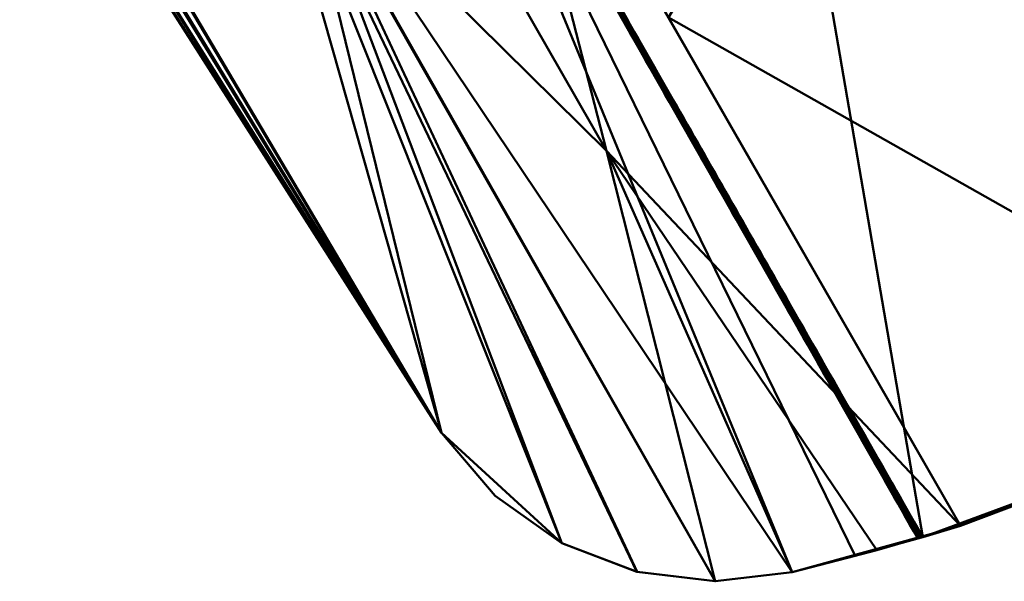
# Model space of a CAD drawing. Header units: millimetres. Extents: x -838 to 610, y -758 to 727.
# Tile 9 of 256: x 317 to 362, y -758 to -732. Entities that reach past the tile are written whole.
import ezdxf

# ---------------------------------------------------------------- set-up
doc = ezdxf.new("R2010")
doc.units = ezdxf.units.MM
doc.layers.add('E-LITE-EQPM', color=33, linetype='Continuous', lineweight=50)

# ---------------------------------------------------------------- blocks, each defined once
blk = doc.blocks.new('33463_33464_33504_33505_LANTAU - LANTAU-457519-_3D_')
at = {"layer": 'E-LITE-EQPM'}
mesh = blk.add_polyface(dxfattribs=at)
corners = [(264.455, -633.325, 335.745), (226.629, -565.579, 335.745), (190.765, -496.775, 335.746), (156.894, -426.968, 335.746), (125.042, -356.216, 335.745), (95.236, -284.579, 335.745), (95.236, -284.579, 326.245), (98.941, -293.809, 326.245), (127.112, -360.985, 326.246), (157.085, -427.377, 326.247), (188.838, -492.936, 326.247), (222.348, -557.615, 326.247), (257.591, -621.366, 326.246), (294.54, -684.143, 326.245), (315.237, -717.692, 325.605), (336.41, -750.917, 324.213), (336.41, -750.917, 334.26), (317.065, -720.603, 334.938), (298.124, -690.031, 335.358), (281.116, -661.781, 335.659), (336.41, -750.917, 329.228), (336.41, -750.917, 326.721), (336.41, -750.917, 325.467), (328.325, -738.23, 324.744), (336.41, -750.917, 324.84)]
mesh.append_faces([[corners[k] for k in face] for face in [(0, 18, 19)]], dxfattribs={"vtx0": -1})
mesh.append_faces([[corners[k] for k in face] for face in [(5, 7, 4), (3, 10, 2), (10, 3, 9), (13, 20, 12), (18, 20, 17)]], dxfattribs={"vtx0": -1, "vtx1": -1})
mesh.append_faces([[corners[k] for k in face] for face in [(18, 0, 20), (20, 1, 11)]], dxfattribs={"vtx0": -1, "vtx1": -1, "vtx2": -1})
mesh.append_faces([[corners[k] for k in face] for face in [(22, 14, 23), (4, 7, 8), (3, 8, 9), (2, 10, 11), (11, 1, 2), (14, 22, 21), (20, 0, 1), (20, 11, 12)]], dxfattribs={"vtx0": -1, "vtx2": -1})
mesh.append_faces([[corners[k] for k in face] for face in [(3, 4, 8), (21, 20, 13), (13, 14, 21)]], dxfattribs={"vtx1": -1, "vtx2": -1})
mesh.append_faces([[corners[k] for k in face] for face in [(5, 6, 7), (20, 16, 17)]], dxfattribs={"vtx2": -1})
mesh.append_faces([[corners[k] for k in face] for face in [(23, 15, 24, 22)]], dxfattribs={"vtx3": -1})
mesh = blk.add_polyface(dxfattribs=at)
corners = [(459.084, -621.415, 308.305), (457.58, -642.128, 308.499), (453.02, -662.388, 308.771), (445.506, -681.747, 309.141), (435.206, -699.775, 309.627), (422.352, -716.071, 310.244), (408.569, -729.18, 311.716), (393.316, -740.18, 314.933), (377.071, -748.875, 319.881), (360.307, -755.207, 326.422), (356.45, -756.327, 328.07), (352.558, -757.336, 329.708), (352.558, -757.336, 319.536), (355.457, -756.596, 318.332), (358.337, -755.794, 317.123), (358.453, -755.76, 317.074), (358.569, -755.726, 317.026), (375.789, -749.448, 310.472), (392.461, -740.71, 305.522), (408.092, -729.573, 302.299), (422.19, -716.247, 300.825), (434.159, -701.305, 300.27), (443.973, -684.865, 299.832), (451.445, -667.236, 299.494), (456.434, -648.762, 299.276), (458.433, -635.153, 299.049), (459.084, -621.414, 298.856), (459.084, -621.415, 300.746), (459.084, -621.415, 302.636), (459.084, -621.415, 304.526), (459.084, -621.415, 306.415), (352.558, -757.336, 325.627)]
mesh.append_faces([[corners[k] for k in face] for face in [(17, 8, 16), (6, 19, 5), (7, 18, 6), (8, 17, 7), (14, 9, 13), (22, 4, 21), (24, 2, 23), (3, 23, 2), (5, 21, 4), (4, 22, 3), (21, 5, 20)]], dxfattribs={"vtx0": -1, "vtx1": -1})
mesh.append_faces([[corners[k] for k in face] for face in [(30, 1, 25)]], dxfattribs={"vtx0": -1, "vtx1": -1, "vtx2": -1})
mesh.append_faces([[corners[k] for k in face] for face in [(7, 17, 18), (6, 18, 19), (31, 9, 10), (9, 15, 16), (16, 8, 9), (3, 22, 23)]], dxfattribs={"vtx0": -1, "vtx2": -1})
mesh.append_faces([[corners[k] for k in face] for face in [(25, 28, 29, 30)]], dxfattribs={"vtx0": -1, "vtx3": -1})
mesh.append_faces([[corners[k] for k in face] for face in [(0, 1, 30)]], dxfattribs={"vtx1": -1})
mesh.append_faces([[corners[k] for k in face] for face in [(19, 20, 5), (31, 12, 9), (12, 13, 9), (14, 15, 9), (24, 25, 1), (1, 2, 24)]], dxfattribs={"vtx1": -1, "vtx2": -1})
mesh.append_faces([[corners[k] for k in face] for face in [(10, 11, 31)]], dxfattribs={"vtx2": -1})
mesh.append_faces([[corners[k] for k in face] for face in [(25, 26, 27, 28)]], dxfattribs={"vtx3": -1})
mesh = blk.add_polyface(dxfattribs=at)
corners = [(422.19, -716.247, 300.825), (408.092, -729.573, 302.299), (392.461, -740.71, 305.522), (375.789, -749.448, 310.472), (358.569, -755.726, 317.026), (335.272, -714.902, 317.648), (311.992, -674.065, 317.871), (343.627, -655.8, 306.379), (376.514, -636.813, 301.441), (399.565, -676.408, 301.151), (375.398, -693.936, 304.347), (368.142, -716.493, 308.029), (331.634, -662.724, 310.736), (352.97, -686.203, 307.92), (336.776, -691.222, 312.899), (351.835, -716.541, 312.397), (410.878, -696.329, 300.988), (392.598, -693.657, 302.114), (360.07, -646.307, 303.91), (379.585, -666.582, 302.151)]
mesh.append_faces([[corners[k] for k in face] for face in [(1, 16, 0)]], dxfattribs={"vtx0": -1})
mesh.append_faces([[corners[k] for k in face] for face in [(6, 14, 5), (4, 15, 3), (8, 19, 18)]], dxfattribs={"vtx0": -1, "vtx1": -1})
mesh.append_faces([[corners[k] for k in face] for face in [(18, 19, 10), (15, 13, 11), (11, 3, 15), (10, 13, 7), (10, 11, 13), (11, 10, 2), (12, 13, 14), (5, 14, 15), (17, 1, 10), (15, 14, 13), (17, 19, 9), (1, 17, 16), (10, 19, 17)]], dxfattribs={"vtx0": -1, "vtx1": -1, "vtx2": -1})
mesh.append_faces([[corners[k] for k in face] for face in [(13, 12, 7), (11, 2, 3), (10, 7, 18), (19, 8, 9)]], dxfattribs={"vtx0": -1, "vtx2": -1})
mesh.append_faces([[corners[k] for k in face] for face in [(1, 2, 10), (4, 5, 15), (6, 12, 14), (9, 16, 17)]], dxfattribs={"vtx1": -1, "vtx2": -1})
mesh = blk.add_polyface(dxfattribs=at)
corners = [(360.307, -755.207, 326.422), (377.071, -748.875, 319.881), (393.316, -740.18, 314.933), (408.569, -729.18, 311.716), (422.352, -716.071, 310.244), (402.161, -680.962, 310.275), (382.02, -645.823, 310.355), (349.176, -663.569, 315.103), (317.481, -680.421, 326.46), (338.852, -717.838, 326.433), (363.715, -706.249, 317.093), (385.435, -709.51, 313.28), (368.99, -652.863, 312.239), (368.016, -685.536, 313.911), (386.347, -686.433, 311.517), (346.863, -731.791, 326.429), (354.689, -718.452, 321.304), (333.328, -671.995, 320.781), (330.872, -703.867, 326.443), (345.879, -694.855, 319.983), (399.421, -706.998, 311.363)]
mesh.append_faces([[corners[k] for k in face] for face in [(3, 11, 2), (9, 16, 18), (18, 19, 8), (2, 10, 1), (17, 19, 7)]], dxfattribs={"vtx0": -1, "vtx1": -1})
mesh.append_faces([[corners[k] for k in face] for face in [(11, 3, 20), (13, 10, 11), (11, 10, 2), (13, 7, 19), (11, 14, 13), (20, 14, 11), (13, 14, 12), (19, 10, 13), (1, 16, 15), (10, 16, 1), (16, 10, 19), (16, 19, 18), (14, 20, 5)]], dxfattribs={"vtx0": -1, "vtx1": -1, "vtx2": -1})
mesh.append_faces([[corners[k] for k in face] for face in [(20, 4, 5), (16, 9, 15), (14, 6, 12), (13, 12, 7), (20, 3, 4)]], dxfattribs={"vtx0": -1, "vtx2": -1})
mesh.append_faces([[corners[k] for k in face] for face in [(5, 6, 14), (17, 8, 19)]], dxfattribs={"vtx1": -1, "vtx2": -1})
mesh.append_faces([[corners[k] for k in face] for face in [(15, 0, 1)]], dxfattribs={"vtx2": -1})
mesh = blk.add_polyface(dxfattribs=at)
corners = [(358.337, -755.794, 317.123), (355.457, -756.596, 318.332), (352.558, -757.336, 319.536), (349.007, -757.764, 320.918), (345.404, -757.326, 322.151), (341.951, -756.004, 323.16), (338.876, -753.831, 323.869), (336.41, -750.917, 324.213), (315.237, -717.692, 325.605), (294.54, -684.143, 326.245), (303.163, -679.163, 322.109), (311.785, -674.184, 317.97), (335.119, -714.958, 317.716), (327.746, -720.411, 321.512), (313.084, -702.794, 323.424), (316.699, -698.253, 321.18), (323.452, -694.571, 317.843)]
mesh.append_faces([[corners[k] for k in face] for face in [(1, 12, 0)]], dxfattribs={"vtx0": -1})
mesh.append_faces([[corners[k] for k in face] for face in [(8, 13, 7), (9, 14, 8), (3, 13, 2), (4, 13, 3)]], dxfattribs={"vtx0": -1, "vtx1": -1})
mesh.append_faces([[corners[k] for k in face] for face in [(15, 12, 13), (14, 13, 8), (14, 15, 13), (15, 14, 10), (2, 13, 12), (7, 13, 5)]], dxfattribs={"vtx0": -1, "vtx1": -1, "vtx2": -1})
mesh.append_faces([[corners[k] for k in face] for face in [(13, 4, 5), (14, 9, 10), (12, 1, 2), (15, 11, 16), (15, 16, 12)]], dxfattribs={"vtx0": -1, "vtx2": -1})
mesh.append_faces([[corners[k] for k in face] for face in [(6, 7, 5)]], dxfattribs={"vtx1": -1})
mesh.append_faces([[corners[k] for k in face] for face in [(10, 11, 15)]], dxfattribs={"vtx1": -1, "vtx2": -1})
mesh = blk.add_polyface(dxfattribs=at)
corners = [(352.558, -757.336, 329.708), (356.45, -756.327, 328.07), (360.307, -755.207, 326.422), (338.852, -717.838, 326.433), (317.481, -680.421, 326.46), (307.452, -685.467, 331.11), (298.124, -690.031, 335.41), (317.065, -720.603, 334.938), (336.41, -750.917, 334.26), (338.875, -753.83, 333.974), (341.954, -756.006, 333.306), (345.41, -757.328, 332.321), (349.012, -757.764, 331.095), (329.779, -723.869, 330.998), (315.664, -706.585, 332.518), (320.628, -703.36, 330.049), (312.466, -682.944, 328.785), (332.538, -717.914, 328.749), (344.009, -737.927, 328.751), (328.166, -699.13, 326.446)]
mesh.append_faces([[corners[k] for k in face] for face in [(11, 13, 10), (7, 14, 6)]], dxfattribs={"vtx0": -1, "vtx1": -1})
mesh.append_faces([[corners[k] for k in face] for face in [(19, 16, 15), (17, 18, 3), (18, 17, 13), (15, 13, 17), (13, 12, 18), (8, 10, 13), (15, 14, 13), (5, 14, 15), (7, 13, 14), (15, 17, 19)]], dxfattribs={"vtx0": -1, "vtx1": -1, "vtx2": -1})
mesh.append_faces([[corners[k] for k in face] for face in [(18, 1, 2), (18, 0, 1), (17, 3, 19), (14, 5, 6), (18, 2, 3)]], dxfattribs={"vtx0": -1, "vtx2": -1})
mesh.append_faces([[corners[k] for k in face] for face in [(4, 16, 19), (9, 10, 8)]], dxfattribs={"vtx1": -1})
mesh.append_faces([[corners[k] for k in face] for face in [(11, 12, 13), (12, 0, 18), (16, 5, 15), (7, 8, 13)]], dxfattribs={"vtx1": -1, "vtx2": -1})
mesh = blk.add_polyface(dxfattribs=at)
corners = [(344.862, -732.004, 317.435), (345.037, -732.287, 317.425), (344.914, -732.185, 317.466), (345.277, -732.823, 317.456), (345.226, -732.641, 317.424), (345.429, -732.919, 317.403), (344.551, -731.547, 317.475), (344.501, -731.364, 317.444), (344.702, -731.642, 317.423), (345.487, -732.924, 317.382), (345.655, -733.289, 317.391), (345.587, -733.28, 317.415), (345.763, -733.563, 317.405), (345.64, -733.462, 317.447), (344.76, -731.648, 317.403), (344.928, -732.012, 317.412), (345.072, -732.248, 317.404), (345.199, -732.492, 317.405), (345.799, -733.525, 317.384), (345.926, -733.769, 317.384), (344.623, -731.433, 317.412), (344.919, -731.806, 317.39), (345.101, -732.125, 317.385), (344.733, -731.866, 317.47), (345.283, -732.444, 317.38), (345.351, -732.709, 317.391), (345.465, -732.763, 317.376), (345.647, -733.082, 317.371), (345.829, -733.401, 317.366), (345.458, -733.142, 317.452), (344.312, -731.011, 317.445), (344.37, -731.228, 317.48), (344.472, -731.216, 317.425), (346.011, -733.72, 317.361), (345.952, -733.917, 317.404), (345.096, -732.504, 317.461), (345.821, -733.781, 317.443), (346.078, -733.985, 317.37), (344.555, -731.168, 317.4), (344.737, -731.487, 317.395)]
mesh.append_faces([[corners[k] for k in face] for face in [(6, 8, 23), (31, 7, 6), (3, 5, 29), (35, 4, 3), (24, 16, 22), (26, 25, 24), (33, 18, 28)]], dxfattribs={"vtx0": -1, "vtx1": -1})
mesh.append_faces([[corners[k] for k in face] for face in [(0, 1, 2), (3, 4, 5), (6, 7, 8), (5, 9, 10), (11, 12, 13), (8, 14, 15), (1, 16, 17), (18, 19, 12), (7, 20, 8), (20, 14, 8), (16, 24, 17), (0, 8, 15), (25, 26, 9), (4, 1, 17), (30, 7, 31), (7, 32, 20), (25, 9, 5), (18, 33, 19), (11, 5, 10), (34, 12, 19), (8, 0, 23), (15, 16, 1), (15, 1, 0), (1, 4, 35), (4, 17, 25), (15, 22, 16), (4, 25, 5), (5, 11, 29), (10, 18, 12), (10, 12, 11), (12, 34, 36), (34, 19, 37), (10, 28, 18), (38, 20, 32), (14, 20, 39), (15, 14, 21), (24, 25, 17), (10, 9, 27), (33, 37, 19)]], dxfattribs={"vtx0": -1, "vtx1": -1, "vtx2": -1})
mesh.append_faces([[corners[k] for k in face] for face in [(0, 2, 23), (11, 13, 29), (20, 38, 39)]], dxfattribs={"vtx0": -1, "vtx2": -1})
mesh.append_faces([[corners[k] for k in face] for face in [(21, 22, 15), (27, 28, 10), (35, 2, 1), (36, 13, 12), (39, 21, 14), (26, 27, 9)]], dxfattribs={"vtx1": -1, "vtx2": -1})
mesh = blk.add_polyface(dxfattribs=at)
corners = [(346.63, -735.108, 317.385), (346.547, -735.057, 317.424), (346.5, -734.871, 317.387), (346.003, -734.1, 317.438), (345.952, -733.917, 317.404), (346.155, -734.195, 317.382), (346.75, -735.323, 317.382), (346.728, -735.376, 317.419), (347.139, -735.938, 317.358), (347.308, -736.212, 317.349), (347.206, -736.131, 317.371), (346.215, -734.2, 317.362), (346.382, -734.565, 317.371), (346.259, -734.413, 317.387), (346.954, -735.508, 317.343), (346.744, -735.224, 317.365), (346.921, -735.314, 317.337), (347.081, -735.595, 317.332), (347.092, -735.751, 317.339), (347.402, -736.157, 317.324), (347.223, -735.985, 317.336), (347.241, -735.876, 317.328), (346.91, -735.695, 317.415), (346.858, -735.44, 317.365), (346.983, -735.652, 317.36), (346.582, -734.893, 317.36), (346.739, -734.995, 317.341), (346.078, -733.985, 317.37), (346.193, -734.039, 317.356), (346.375, -734.358, 317.351), (346.557, -734.676, 317.346), (346.36, -734.631, 317.391), (346.365, -734.738, 317.429), (346.184, -734.419, 317.433), (345.821, -733.781, 317.443), (347.091, -736.014, 317.41), (347.272, -736.333, 317.405), (347.34, -736.356, 317.365), (347.426, -736.421, 317.346), (346.011, -733.72, 317.361)]
mesh.append_faces([[corners[k] for k in face] for face in [(32, 2, 1), (3, 5, 33), (34, 4, 3), (22, 8, 35), (7, 6, 22), (28, 27, 39)]], dxfattribs={"vtx0": -1, "vtx1": -1})
mesh.append_faces([[corners[k] for k in face] for face in [(0, 1, 2), (3, 4, 5), (6, 7, 0), (8, 9, 10), (11, 12, 13), (14, 15, 16), (17, 18, 14), (19, 9, 20), (20, 18, 21), (22, 6, 23), (18, 8, 24), (12, 25, 2), (25, 26, 15), (27, 28, 11), (2, 31, 12), (27, 11, 5), (25, 12, 30), (32, 31, 2), (31, 13, 12), (0, 25, 15), (13, 33, 5), (33, 13, 31), (11, 13, 5), (4, 27, 5), (25, 0, 2), (0, 15, 6), (15, 23, 6), (24, 22, 23), (14, 24, 23), (8, 22, 24), (15, 14, 23), (24, 14, 18), (18, 20, 8), (36, 10, 37), (9, 8, 20), (37, 10, 9), (35, 8, 10), (38, 9, 19), (12, 11, 29)]], dxfattribs={"vtx0": -1, "vtx1": -1, "vtx2": -1})
mesh.append_faces([[corners[k] for k in face] for face in [(25, 30, 26), (20, 21, 19)]], dxfattribs={"vtx0": -1, "vtx2": -1})
mesh.append_faces([[corners[k] for k in face] for face in [(29, 30, 12), (26, 16, 15), (7, 1, 0), (32, 33, 31), (16, 17, 14), (17, 21, 18), (36, 35, 10), (28, 29, 11)]], dxfattribs={"vtx1": -1, "vtx2": -1})
mesh = blk.add_polyface(dxfattribs=at)
corners = [(347.817, -737.29, 317.392), (347.799, -737.088, 317.338), (347.928, -737.322, 317.336), (348.316, -737.979, 317.32), (348.214, -737.732, 317.31), (348.364, -737.844, 317.298), (347.921, -737.211, 317.317), (348.043, -737.282, 317.307), (348.064, -737.457, 317.312), (347.272, -736.333, 317.405), (347.34, -736.356, 317.365), (347.455, -736.568, 317.364), (347.798, -736.991, 317.319), (347.883, -737.001, 317.311), (347.562, -736.439, 317.32), (347.546, -736.631, 317.342), (347.426, -736.421, 317.346), (347.723, -736.72, 317.315), (347.678, -736.858, 317.338), (347.574, -736.779, 317.361), (347.454, -736.652, 317.401), (347.635, -736.971, 317.396), (348.204, -737.563, 317.302), (348.056, -737.556, 317.334), (347.998, -737.609, 317.387), (348.183, -737.778, 317.33), (348.361, -738.247, 317.378), (348.249, -737.96, 317.341), (348.41, -738.217, 317.332), (348.458, -738.192, 317.309), (348.574, -738.426, 317.312), (348.524, -738.125, 317.294), (348.685, -738.406, 317.29), (348.542, -738.566, 317.373), (348.525, -738.446, 317.334), (348.682, -738.697, 317.325), (348.741, -738.673, 317.298), (348.179, -737.928, 317.382), (347.402, -736.157, 317.324), (347.308, -736.212, 317.349)]
mesh.append_faces([[corners[k] for k in face] for face in [(21, 1, 0), (24, 25, 37), (14, 16, 38), (31, 29, 5), (17, 15, 14), (9, 11, 20), (26, 34, 33), (0, 2, 24)]], dxfattribs={"vtx0": -1, "vtx1": -1})
mesh.append_faces([[corners[k] for k in face] for face in [(0, 1, 2), (3, 4, 5), (6, 7, 8), (9, 10, 11), (12, 13, 6), (14, 15, 16), (17, 12, 18), (11, 19, 20), (15, 18, 19), (23, 24, 2), (4, 25, 23), (23, 8, 4), (26, 27, 28), (29, 30, 28), (33, 34, 35), (36, 30, 32), (39, 16, 10), (15, 19, 11), (11, 16, 15), (4, 8, 22), (6, 2, 1), (4, 3, 25), (2, 8, 23), (6, 1, 12), (8, 2, 6), (25, 24, 23), (1, 18, 12), (19, 1, 21), (17, 18, 15), (1, 19, 18), (11, 10, 16), (34, 26, 28), (37, 25, 27), (27, 25, 3), (29, 32, 30), (28, 27, 3), (29, 28, 3), (34, 28, 30), (5, 29, 3), (35, 34, 30)]], dxfattribs={"vtx0": -1, "vtx1": -1, "vtx2": -1})
mesh.append_faces([[corners[k] for k in face] for face in [(29, 31, 32), (4, 22, 5)]], dxfattribs={"vtx0": -1, "vtx2": -1})
mesh.append_faces([[corners[k] for k in face] for face in [(7, 22, 8), (13, 7, 6), (17, 13, 12), (21, 20, 19), (26, 37, 27)]], dxfattribs={"vtx1": -1, "vtx2": -1})
mesh = blk.add_polyface(dxfattribs=at)
corners = [(348.542, -738.566, 317.373), (348.682, -738.697, 317.325), (348.724, -738.885, 317.368), (349.934, -740.919, 317.296), (349.868, -740.712, 317.28), (350.053, -740.989, 317.266), (349.609, -740.281, 317.291), (349.631, -740.48, 317.345), (349.449, -740.161, 317.35), (349.001, -739.236, 317.312), (349.05, -739.201, 317.287), (349.155, -739.481, 317.303), (348.741, -738.673, 317.298), (348.897, -738.997, 317.304), (348.847, -739.025, 317.328), (348.905, -739.204, 317.364), (349.006, -738.968, 317.281), (349.347, -739.705, 317.276), (349.326, -739.53, 317.272), (349.487, -739.811, 317.268), (349.211, -739.47, 317.28), (349.166, -739.249, 317.277), (349.086, -739.523, 317.359), (348.574, -738.426, 317.312), (349.968, -740.654, 317.255), (349.807, -740.518, 317.265), (349.396, -739.887, 317.293), (349.647, -740.092, 317.264), (349.668, -740.267, 317.267), (349.472, -739.92, 317.272), (349.737, -740.499, 317.287), (349.78, -740.661, 317.302), (349.268, -739.842, 317.355), (349.993, -741.118, 317.336), (349.812, -740.799, 317.341), (348.845, -738.687, 317.285), (348.685, -738.406, 317.29), (349.278, -739.68, 317.296), (349.808, -740.373, 317.26), (350.128, -740.936, 317.251), (350.083, -741.17, 317.29)]
mesh.append_faces([[corners[k] for k in face] for face in [(0, 1, 2), (2, 14, 15), (18, 20, 21), (35, 12, 36), (39, 5, 24), (7, 31, 34), (22, 37, 32), (15, 9, 22)]], dxfattribs={"vtx0": -1, "vtx1": -1})
mesh.append_faces([[corners[k] for k in face] for face in [(3, 4, 5), (9, 10, 11), (12, 13, 1), (13, 16, 10), (15, 14, 9), (11, 22, 9), (12, 1, 23), (14, 1, 13), (18, 17, 20), (24, 4, 25), (6, 8, 26), (27, 28, 29), (30, 4, 31), (26, 17, 29), (28, 25, 30), (6, 28, 30), (1, 14, 2), (9, 14, 13), (10, 9, 13), (37, 22, 11), (19, 29, 17), (13, 12, 16), (26, 37, 17), (17, 37, 20), (11, 10, 20), (21, 20, 10), (6, 26, 29), (25, 28, 38), (29, 28, 6), (25, 4, 30), (34, 31, 3), (7, 6, 30), (3, 31, 4), (30, 31, 7), (4, 24, 5), (5, 40, 3), (32, 37, 26), (20, 37, 11)]], dxfattribs={"vtx0": -1, "vtx1": -1, "vtx2": -1})
mesh.append_faces([[corners[k] for k in face] for face in [(6, 7, 8), (17, 18, 19), (29, 19, 27), (25, 38, 24)]], dxfattribs={"vtx0": -1, "vtx2": -1})
mesh.append_faces([[corners[k] for k in face] for face in [(8, 32, 26), (33, 34, 3), (35, 16, 12), (16, 21, 10), (27, 38, 28)]], dxfattribs={"vtx1": -1, "vtx2": -1})
mesh = blk.add_polyface(dxfattribs=at)
corners = [(350.128, -740.936, 317.251), (350.289, -741.217, 317.247), (350.185, -741.172, 317.252), (351.435, -743.371, 317.221), (351.276, -743.102, 317.227), (351.411, -743.184, 317.217), (350.233, -741.369, 317.273), (350.38, -741.59, 317.262), (350.302, -741.576, 317.288), (351.071, -742.826, 317.248), (351.082, -743.032, 317.308), (350.9, -742.713, 317.313), (350.312, -741.39, 317.248), (350.449, -741.498, 317.242), (350.61, -741.779, 317.238), (350.438, -741.804, 317.282), (350.356, -741.756, 317.327), (350.175, -741.437, 317.331), (350.083, -741.17, 317.29), (350.651, -742.042, 317.25), (350.751, -742.258, 317.256), (350.595, -742.052, 317.273), (350.516, -741.832, 317.259), (350.93, -742.341, 317.23), (350.933, -742.51, 317.238), (350.719, -742.394, 317.318), (350.694, -742.268, 317.278), (350.857, -742.526, 317.269), (351.118, -742.793, 317.225), (351.188, -743.06, 317.251), (351.323, -743.293, 317.247), (351.263, -743.352, 317.304), (351.091, -742.622, 317.225), (350.77, -742.06, 317.234), (351.572, -743.465, 317.212), (351.251, -742.903, 317.221), (350.537, -742.075, 317.322), (349.993, -741.118, 317.336), (349.934, -740.919, 317.296), (350.053, -740.989, 317.266)]
mesh.append_faces([[corners[k] for k in face] for face in [(23, 20, 33), (35, 28, 32), (13, 12, 1), (17, 8, 16), (36, 26, 25), (10, 29, 31)]], dxfattribs={"vtx0": -1, "vtx1": -1})
mesh.append_faces([[corners[k] for k in face] for face in [(3, 4, 5), (6, 7, 8), (7, 6, 12), (15, 16, 8), (6, 17, 18), (19, 20, 21), (15, 22, 21), (20, 23, 24), (25, 26, 27), (24, 9, 27), (28, 4, 9), (24, 27, 20), (9, 4, 29), (30, 31, 29), (9, 11, 27), (24, 32, 28), (4, 3, 30), (29, 4, 30), (10, 9, 29), (36, 21, 26), (4, 28, 35), (24, 28, 9), (18, 37, 38), (1, 12, 2), (39, 2, 18), (6, 8, 17), (6, 18, 2), (13, 7, 12), (15, 8, 7), (15, 7, 22), (22, 19, 21), (26, 21, 20), (36, 15, 21), (6, 2, 12), (0, 2, 39), (19, 22, 14), (33, 20, 19), (27, 26, 20), (7, 14, 22)]], dxfattribs={"vtx0": -1, "vtx1": -1, "vtx2": -1})
mesh.append_faces([[corners[k] for k in face] for face in [(9, 10, 11), (27, 11, 25)]], dxfattribs={"vtx0": -1, "vtx2": -1})
mesh.append_faces([[corners[k] for k in face] for face in [(0, 1, 2), (13, 14, 7), (23, 32, 24), (5, 34, 3), (35, 5, 4), (14, 33, 19), (17, 37, 18), (36, 16, 15)]], dxfattribs={"vtx1": -1, "vtx2": -1})
mesh = blk.add_polyface(dxfattribs=at)
corners = [(351.57, -743.699, 317.235), (351.732, -743.746, 317.208), (351.815, -744.072, 317.217), (352.466, -745.376, 317.232), (352.533, -745.585, 317.271), (352.351, -745.266, 317.276), (352.867, -745.736, 317.178), (352.687, -745.607, 317.196), (352.664, -745.379, 317.183), (352.4, -745.132, 317.209), (352.46, -745.022, 317.189), (352.306, -745.08, 317.233), (351.901, -744.287, 317.228), (351.807, -744.309, 317.29), (351.762, -744.122, 317.247), (351.622, -743.881, 317.251), (351.499, -743.676, 317.256), (351.435, -743.371, 317.221), (351.442, -743.504, 317.244), (351.323, -743.293, 317.247), (351.626, -743.99, 317.294), (351.572, -743.465, 317.212), (352.053, -744.308, 317.2), (351.893, -744.027, 317.204), (352.016, -744.393, 317.206), (352.034, -744.528, 317.226), (352.153, -744.635, 317.203), (352.162, -744.826, 317.237), (351.989, -744.628, 317.285), (351.444, -743.671, 317.299), (351.263, -743.352, 317.304), (352.269, -744.895, 317.211), (352.257, -744.665, 317.194), (352.843, -745.839, 317.184), (352.612, -745.606, 317.224), (352.532, -745.369, 317.207), (352.77, -745.83, 317.209), (352.714, -745.904, 317.267), (352.17, -744.947, 317.28)]
mesh.append_faces([[corners[k] for k in face] for face in [(6, 7, 8), (8, 9, 10), (22, 2, 23), (29, 15, 20), (30, 16, 29), (1, 0, 21), (10, 31, 32), (4, 34, 37)]], dxfattribs={"vtx0": -1, "vtx1": -1})
mesh.append_faces([[corners[k] for k in face] for face in [(0, 1, 2), (9, 3, 11), (12, 13, 14), (15, 16, 0), (17, 18, 19), (17, 21, 0), (12, 24, 25), (15, 2, 14), (24, 22, 26), (27, 28, 25), (15, 14, 20), (15, 29, 16), (12, 14, 2), (2, 15, 0), (18, 0, 16), (17, 0, 18), (18, 30, 19), (2, 22, 24), (13, 12, 25), (2, 24, 12), (25, 24, 26), (27, 31, 11), (7, 6, 33), (32, 31, 26), (27, 26, 31), (7, 34, 35), (36, 37, 34), (9, 8, 35), (7, 33, 36), (34, 7, 36), (8, 7, 35), (34, 3, 35), (27, 11, 38), (9, 11, 31), (26, 27, 25), (4, 3, 34), (11, 3, 5), (10, 9, 31), (3, 9, 35), (18, 16, 30)]], dxfattribs={"vtx0": -1, "vtx1": -1, "vtx2": -1})
mesh.append_faces([[corners[k] for k in face] for face in [(3, 4, 5), (2, 1, 23), (11, 5, 38), (27, 38, 28)]], dxfattribs={"vtx0": -1, "vtx2": -1})
mesh.append_faces([[corners[k] for k in face] for face in [(13, 20, 14), (22, 32, 26), (28, 13, 25)]], dxfattribs={"vtx1": -1, "vtx2": -1})
mesh = blk.add_polyface(dxfattribs=at)
corners = [(352.934, -746.059, 317.194), (353.071, -746.33, 317.196), (352.949, -746.209, 317.218), (353.879, -747.774, 317.182), (353.988, -748.025, 317.191), (353.803, -747.818, 317.239), (353.26, -746.761, 317.211), (353.397, -746.993, 317.206), (353.258, -746.861, 317.253), (353.27, -746.58, 317.172), (353.337, -746.775, 317.186), (353.194, -746.565, 317.197), (353.071, -746.092, 317.172), (353.275, -746.449, 317.167), (352.843, -745.839, 317.184), (353.074, -746.442, 317.217), (353.478, -746.806, 317.162), (353.731, -747.536, 317.189), (353.614, -747.291, 317.185), (353.767, -747.47, 317.163), (353.44, -747.18, 317.248), (353.495, -747.032, 317.177), (354.032, -747.964, 317.163), (353.621, -747.499, 317.243), (353.682, -747.163, 317.156), (353.626, -747.204, 317.163), (353.923, -747.716, 317.154), (354.089, -747.876, 317.145), (354.293, -748.233, 317.14), (354.161, -748.222, 317.166), (354.116, -748.277, 317.193), (352.896, -746.223, 317.262), (353.077, -746.542, 317.257), (352.77, -745.83, 317.209), (352.867, -745.736, 317.178), (352.714, -745.904, 317.267), (353.886, -747.52, 317.151), (353.984, -748.137, 317.234), (354.165, -748.456, 317.23)]
mesh.append_faces([[corners[k] for k in face] for face in [(24, 21, 16), (16, 9, 13), (31, 15, 32), (12, 14, 34), (23, 17, 5), (37, 30, 38), (35, 2, 31)]], dxfattribs={"vtx0": -1, "vtx1": -1})
mesh.append_faces([[corners[k] for k in face] for face in [(0, 1, 2), (3, 4, 5), (6, 7, 8), (9, 10, 11), (6, 10, 7), (12, 0, 14), (15, 1, 11), (1, 15, 2), (16, 10, 9), (17, 18, 19), (7, 21, 18), (3, 22, 4), (24, 19, 25), (25, 19, 18), (3, 26, 22), (21, 7, 10), (29, 30, 4), (18, 20, 7), (10, 16, 21), (25, 18, 21), (3, 19, 26), (2, 15, 31), (11, 10, 6), (15, 6, 32), (9, 1, 13), (1, 9, 11), (6, 15, 11), (22, 28, 29), (0, 2, 33), (14, 0, 33), (12, 1, 0), (2, 35, 33), (21, 24, 25), (26, 19, 36), (17, 19, 3), (27, 22, 26), (29, 4, 22), (4, 30, 37), (5, 17, 3), (23, 18, 17)]], dxfattribs={"vtx0": -1, "vtx1": -1, "vtx2": -1})
mesh.append_faces([[corners[k] for k in face] for face in [(7, 20, 8), (22, 27, 28), (6, 8, 32), (19, 24, 36), (4, 37, 5)]], dxfattribs={"vtx0": -1, "vtx2": -1})
mesh.append_faces([[corners[k] for k in face] for face in [(12, 13, 1), (23, 20, 18), (36, 27, 26)]], dxfattribs={"vtx1": -1, "vtx2": -1})
mesh = blk.add_polyface(dxfattribs=at)
corners = [(354.661, -749.229, 317.179), (354.617, -749.043, 317.159), (354.815, -749.346, 317.146), (354.71, -749.413, 317.216), (354.528, -749.094, 317.22), (354.479, -748.91, 317.184), (354.481, -748.785, 317.159), (355.454, -750.488, 317.135), (355.408, -750.538, 317.162), (355.234, -750.17, 317.153), (354.98, -749.68, 317.15), (354.891, -749.732, 317.211), (354.821, -749.487, 317.171), (355.742, -750.904, 317.111), (355.596, -750.728, 317.13), (355.718, -750.731, 317.102), (355.548, -750.779, 317.157), (355.435, -750.689, 317.197), (355.515, -750.374, 317.107), (354.325, -748.576, 317.175), (354.347, -748.775, 317.225), (354.165, -748.456, 317.23), (354.7, -748.947, 317.129), (354.293, -748.233, 317.14), (354.496, -748.59, 317.134), (354.389, -748.554, 317.147), (354.116, -748.277, 317.193), (354.161, -748.222, 317.166), (355.107, -749.66, 317.118), (354.964, -749.534, 317.128), (354.904, -749.304, 317.123), (355.616, -751.008, 317.193), (355.697, -750.962, 317.139), (355.922, -751.088, 317.096), (355.287, -750.127, 317.126), (355.148, -749.874, 317.127), (355.102, -749.924, 317.154), (355.254, -750.37, 317.202), (355.072, -750.051, 317.206), (355.311, -750.017, 317.113)]
mesh.append_faces([[corners[k] for k in face] for face in [(28, 29, 30), (17, 16, 31), (33, 13, 15), (15, 14, 18), (18, 34, 39), (11, 36, 38), (22, 6, 24), (30, 2, 22)]], dxfattribs={"vtx0": -1, "vtx1": -1})
mesh.append_faces([[corners[k] for k in face] for face in [(0, 1, 2), (1, 5, 6), (7, 8, 9), (10, 11, 12), (13, 14, 15), (8, 16, 17), (8, 14, 16), (7, 18, 14), (1, 22, 2), (21, 26, 19), (25, 24, 6), (5, 1, 0), (19, 26, 27), (0, 2, 12), (14, 13, 32), (14, 32, 16), (34, 18, 7), (8, 7, 14), (10, 35, 36), (10, 29, 35), (9, 8, 37), (9, 36, 34), (5, 0, 4), (6, 22, 1), (2, 29, 10), (0, 12, 3), (2, 10, 12), (34, 35, 39), (10, 36, 11), (35, 34, 36), (7, 9, 34), (9, 38, 36), (20, 19, 5), (6, 5, 19), (25, 6, 19), (19, 27, 25), (23, 25, 27), (30, 29, 2), (35, 29, 28)]], dxfattribs={"vtx0": -1, "vtx1": -1, "vtx2": -1})
mesh.append_faces([[corners[k] for k in face] for face in [(0, 3, 4), (19, 20, 21), (9, 37, 38), (5, 4, 20), (35, 28, 39)]], dxfattribs={"vtx0": -1, "vtx2": -1})
mesh.append_faces([[corners[k] for k in face] for face in [(23, 24, 25), (17, 37, 8), (11, 3, 12)]], dxfattribs={"vtx1": -1, "vtx2": -1})
mesh = blk.add_polyface(dxfattribs=at)
corners = [(352.558, -757.336, 329.708), (349.012, -757.764, 331.095), (345.41, -757.328, 332.321), (341.954, -756.006, 333.306), (338.875, -753.83, 333.974), (336.41, -750.917, 334.26), (336.41, -750.917, 324.213), (338.876, -753.831, 323.869), (341.951, -756.004, 323.16), (345.404, -757.326, 322.151), (349.007, -757.764, 320.918), (352.558, -757.336, 319.536)]
mesh.append_faces([[corners[k] for k in face] for face in [(6, 4, 5)]], dxfattribs={"vtx0": -1})
mesh.append_faces([[corners[k] for k in face] for face in [(4, 7, 3), (1, 10, 0), (9, 2, 8)]], dxfattribs={"vtx0": -1, "vtx1": -1})
mesh.append_faces([[corners[k] for k in face] for face in [(8, 2, 3), (9, 1, 2)]], dxfattribs={"vtx0": -1, "vtx2": -1})
mesh.append_faces([[corners[k] for k in face] for face in [(7, 8, 3), (6, 7, 4), (9, 10, 1)]], dxfattribs={"vtx1": -1, "vtx2": -1})
mesh.append_faces([[corners[k] for k in face] for face in [(10, 11, 0)]], dxfattribs={"vtx2": -1})
mesh = blk.add_polyface(dxfattribs=at)
corners = [(356.161, -751.965, 317.179), (355.979, -751.646, 317.183), (356.124, -751.775, 317.142), (355.862, -751.153, 317.116), (356.061, -751.466, 317.105), (355.978, -751.435, 317.129), (356.938, -753.191, 317.122), (356.809, -752.91, 317.114), (356.961, -753.092, 317.094), (355.815, -751.223, 317.147), (355.798, -751.327, 317.188), (356.575, -752.569, 317.133), (356.699, -752.65, 317.103), (356.705, -752.923, 317.165), (357.085, -753.346, 317.099), (357.059, -753.429, 317.125), (356.94, -752.872, 317.069), (357.144, -753.229, 317.064), (356.843, -752.841, 317.088), (356.886, -753.242, 317.16), (356.532, -752.395, 317.114), (356.391, -752.17, 317.122), (356.422, -752.098, 317.096), (356.523, -752.603, 317.169), (356.436, -752.342, 317.139), (356.252, -752.01, 317.141), (356.736, -752.515, 317.075), (356.533, -752.158, 317.08), (356.144, -751.668, 317.114), (356.125, -751.445, 317.091), (356.329, -751.801, 317.085), (355.616, -751.008, 317.193), (355.697, -750.962, 317.139), (355.922, -751.088, 317.096), (355.742, -750.904, 317.111), (356.284, -751.939, 317.116), (356.342, -752.284, 317.174), (357.245, -753.407, 317.061), (355.548, -750.779, 317.157)]
mesh.append_faces([[corners[k] for k in face] for face in [(26, 20, 27)]], dxfattribs={"vtx0": -1, "vtx1": -1})
mesh.append_faces([[corners[k] for k in face] for face in [(3, 4, 5), (6, 7, 8), (9, 5, 10), (11, 12, 7), (6, 13, 7), (6, 14, 15), (7, 18, 8), (20, 21, 22), (11, 23, 24), (0, 2, 25), (18, 7, 12), (25, 21, 24), (9, 31, 32), (33, 3, 34), (35, 25, 2), (2, 28, 35), (9, 3, 5), (1, 5, 2), (28, 2, 5), (5, 4, 28), (30, 35, 28), (33, 4, 3), (35, 21, 25), (22, 21, 35), (24, 36, 25), (21, 20, 24), (30, 22, 35), (20, 22, 27), (11, 24, 20), (12, 11, 20), (11, 7, 13), (20, 26, 12), (26, 18, 12), (17, 14, 8), (8, 18, 16), (6, 8, 14), (6, 15, 19), (3, 9, 32), (34, 3, 32), (31, 38, 32), (29, 28, 4)]], dxfattribs={"vtx0": -1, "vtx1": -1, "vtx2": -1})
mesh.append_faces([[corners[k] for k in face] for face in [(6, 19, 13), (5, 1, 10), (28, 29, 30), (22, 30, 27), (18, 26, 16), (14, 17, 37), (11, 13, 23), (9, 10, 31)]], dxfattribs={"vtx0": -1, "vtx2": -1})
mesh.append_faces([[corners[k] for k in face] for face in [(0, 1, 2), (16, 17, 8), (36, 0, 25), (23, 36, 24), (33, 29, 4)]], dxfattribs={"vtx1": -1, "vtx2": -1})
mesh = blk.add_polyface(dxfattribs=at)
corners = [(357.347, -753.585, 317.058), (357.351, -753.82, 317.095), (357.217, -753.584, 317.097), (358.031, -755.114, 317.101), (358.163, -755.249, 317.08), (358.143, -755.338, 317.104), (358.34, -755.488, 317.062), (358.365, -755.37, 317.031), (357.605, -754.157, 317.068), (357.725, -754.377, 317.068), (357.629, -754.325, 317.093), (358.281, -755.544, 317.094), (358.453, -755.76, 317.074), (357.899, -754.896, 317.106), (358.026, -754.991, 317.079), (358.162, -755.013, 317.036), (358.569, -755.726, 317.026), (357.756, -754.527, 317.086), (357.757, -754.659, 317.112), (357.875, -754.738, 317.084), (357.958, -754.656, 317.042), (357.207, -753.692, 317.122), (357.335, -753.913, 317.119), (357.249, -753.88, 317.151), (357.43, -754.199, 317.146), (357.483, -754.075, 317.097), (357.754, -754.299, 317.047), (357.551, -753.942, 317.053), (357.068, -753.561, 317.156), (357.059, -753.429, 317.125), (357.245, -753.407, 317.061), (356.886, -753.242, 317.16), (357.085, -753.346, 317.099), (357.612, -754.518, 317.142), (357.793, -754.837, 317.137), (357.975, -755.156, 317.132), (358.156, -755.475, 317.128), (358.337, -755.794, 317.123), (358.395, -755.777, 317.099)]
mesh.append_faces([[corners[k] for k in face] for face in [(7, 4, 15), (16, 6, 7), (27, 1, 0), (31, 29, 28), (24, 10, 33), (36, 11, 37), (15, 14, 20), (37, 11, 38)]], dxfattribs={"vtx0": -1, "vtx1": -1})
mesh.append_faces([[corners[k] for k in face] for face in [(0, 1, 2), (3, 4, 5), (6, 4, 7), (8, 9, 10), (4, 11, 5), (6, 12, 11), (3, 13, 14), (17, 18, 10), (18, 19, 13), (19, 20, 14), (21, 2, 1), (22, 23, 21), (24, 22, 25), (9, 8, 26), (10, 25, 8), (21, 28, 29), (2, 29, 32), (22, 21, 1), (29, 2, 21), (2, 32, 30), (1, 25, 22), (8, 1, 27), (24, 25, 10), (1, 8, 25), (17, 10, 9), (13, 34, 18), (17, 19, 18), (10, 18, 33), (13, 19, 14), (20, 19, 17), (15, 4, 14), (4, 6, 11), (11, 36, 5), (3, 35, 13), (4, 3, 14), (35, 3, 5), (17, 9, 20)]], dxfattribs={"vtx0": -1, "vtx1": -1, "vtx2": -1})
mesh.append_faces([[corners[k] for k in face] for face in [(21, 23, 28), (11, 12, 38)]], dxfattribs={"vtx0": -1, "vtx2": -1})
mesh.append_faces([[corners[k] for k in face] for face in [(16, 12, 6), (30, 0, 2), (24, 23, 22), (27, 26, 8), (26, 20, 9), (34, 33, 18), (35, 34, 13), (36, 35, 5)]], dxfattribs={"vtx1": -1, "vtx2": -1})

msp = doc.modelspace()

# ---------------------------------------------------------------- block references
at = {"layer": 'E-LITE-EQPM'}
msp.add_blockref('33463_33464_33504_33505_LANTAU - LANTAU-457519-_3D_', (0, 0), dxfattribs=at)

doc.saveas('drawing.dxf')
